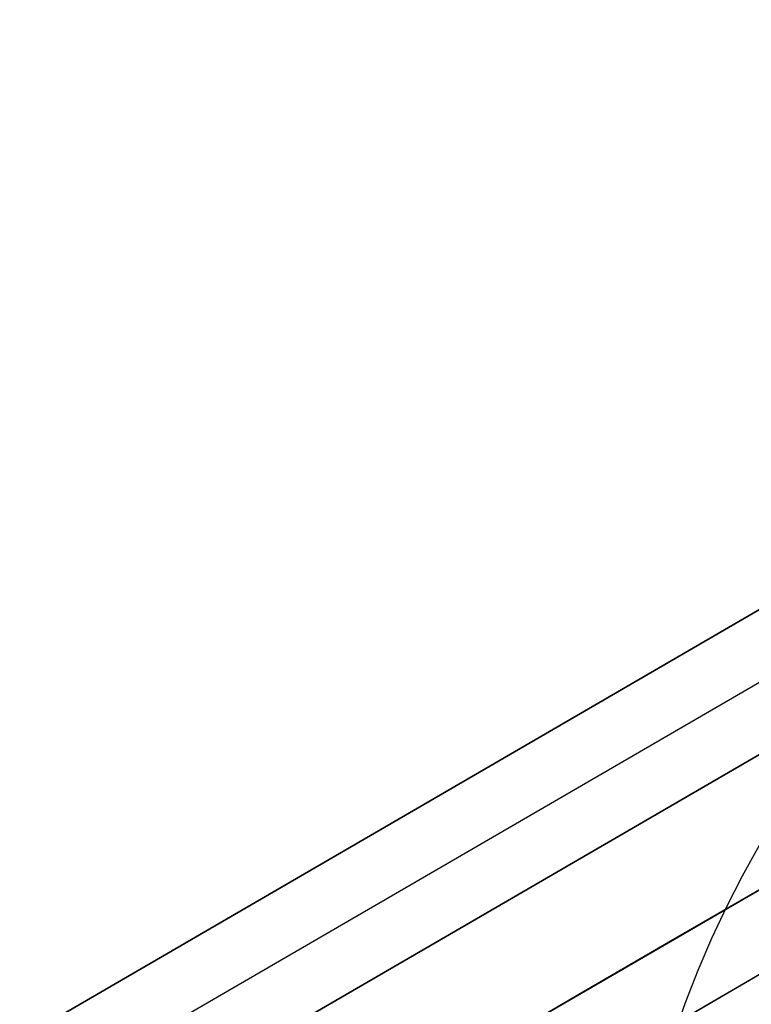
# Model space of a CAD drawing. Header units: millimetres. Extents: x -232 to 233, y -198 to 267.
# Tile 17 of 80: x -193 to -187, y -101 to -93. Entities that reach past the tile are written whole.
import ezdxf

# ---------------------------------------------------------------- set-up
doc = ezdxf.new("R2010")
doc.units = ezdxf.units.MM
doc.layers.add('Volume$Volume', color=7, linetype='Continuous', true_color=0x000000)

msp = doc.modelspace()

# ---------------------------------------------------------------- linework, layer by layer
at = {"layer": 'Volume$Volume'}
for p, q in [((-199.0835, -105.0866, 37.4235), (-174.8954, -91.0358, 71.6868)), ((-199.0835, -105.0866, 37.4235), (-174.8954, -91.0358, 71.6868)), ((-174.8954, -91.0358, 80.5502), (-194.1625, -102.228, 80.5502)), ((-174.8954, -91.0358, 80.5502), (-194.1625, -102.228, 80.5502)), ((-198.8324, -105.519, 37.4235), (-174.6442, -91.4681, 71.6868)), ((-198.8324, -105.519, 37.4235), (-174.6442, -91.4681, 71.6868)), ((-198.5812, -105.9513, 37.4235), (-174.3931, -91.9005, 71.6868)), ((-198.5812, -105.9513, 37.4235), (-174.3931, -91.9005, 71.6868)), ((-174.3931, -91.9005, 79.5502), (-193.6602, -103.0927, 79.5502)), ((-174.3931, -91.9005, 79.5502), (-193.6602, -103.0927, 79.5502)), ((-225.5277, -122.6836, 40.5502), (-178.6569, -95.4564, 40.5502)), ((-225.5277, -122.6836, 40.5502), (-178.6569, -95.4564, 40.5502)), ((-184.7212, -96.7436, 57.7681), (-200.6671, -106.0065, 57.7681)), ((-184.7212, -96.7436, 57.7681), (-200.6671, -106.0065, 57.7681)), ((-184.2189, -97.6083, 57.7681), (-200.1648, -106.8712, 57.7681)), ((-184.2189, -97.6083, 57.7681), (-200.1648, -106.8712, 57.7681)), ((-187.0499, -99.98, 80.5502), (-187.1852, -100.2224, 80.5502)), ((-187.0499, -99.98, 566.0502), (-187.1852, -100.2224, 566.0502)), ((-187.0499, -99.98, 324.3002), (-187.1852, -100.2224, 324.3002)), ((-186.5194, -100.0238, 60.8035), (-187.1366, -100.3823, 61.4164)), ((-186.5194, -100.0238, 60.8035), (-187.1366, -100.3823, 61.4164)), ((-187.3731, -100.5197, 19.4603), (-186.7491, -100.1572, 20.0638)), ((-187.3731, -100.5197, 19.4603), (-186.7491, -100.1572, 20.0638)), ((-187.1852, -100.2224, 80.5502), (-187.3121, -100.4695, 80.5502)), ((-187.1852, -100.2224, 566.0502), (-187.3121, -100.4695, 566.0502)), ((-187.1852, -100.2224, 324.3002), (-187.3121, -100.4695, 324.3002)), ((-187.1366, -100.3823, 61.4164), (-187.7718, -100.7513, 62.0041)), ((-187.1366, -100.3823, 61.4164), (-187.7718, -100.7513, 62.0041)), ((-187.3121, -100.4695, 80.5502), (-187.4303, -100.7208, 80.5502)), ((-187.3121, -100.4695, 566.0502), (-187.4303, -100.7208, 566.0502)), ((-187.3121, -100.4695, 324.3002), (-187.4303, -100.7208, 324.3002)), ((-188.0149, -100.8925, 18.8822), (-187.3731, -100.5197, 19.4603)), ((-188.0149, -100.8925, 18.8822), (-187.3731, -100.5197, 19.4603)), ((-191.385, -100.6146, 80.5502), (-191.385, -100.6146, 48.3287)), ((-191.385, -100.6146, 80.5502), (-191.385, -100.6146, 48.3287)), ((-187.4303, -100.7208, 80.5502), (-187.5397, -100.976, 80.5502)), ((-187.4303, -100.7208, 566.0502), (-187.5397, -100.976, 566.0502)), ((-187.4303, -100.7208, 324.3002), (-187.5397, -100.976, 324.3002)), ((-187.7718, -100.7513, 62.0041), (-188.4243, -101.1303, 62.566)), ((-187.7718, -100.7513, 62.0041), (-188.4243, -101.1303, 62.566)), ((-186.7304, -100.8237, 63.1236), (-187.4169, -101.2225, 63.7148)), ((-186.7304, -100.8237, 63.1236), (-187.4169, -101.2225, 63.7148)), ((-188.6737, -101.2752, 18.3302), (-188.0149, -100.8925, 18.8822)), ((-188.6737, -101.2752, 18.3302), (-188.0149, -100.8925, 18.8822)), ((-187.6792, -101.3749, 17.1708), (-186.9861, -100.9723, 17.7516)), ((-187.6792, -101.3749, 17.1708), (-186.9861, -100.9723, 17.7516)), ((-187.5397, -100.976, 80.5502), (-187.6402, -101.2349, 80.5502)), ((-187.5397, -100.976, 566.0502), (-187.6402, -101.2349, 566.0502)), ((-187.5397, -100.976, 324.3002), (-187.6402, -101.2349, 324.3002)), ((-188.4243, -101.1303, 62.566), (-189.0933, -101.5189, 63.1013)), ((-188.4243, -101.1303, 62.566), (-189.0933, -101.5189, 63.1013)), ((-187.4169, -101.2225, 63.7148), (-188.1207, -101.6314, 64.278)), ((-187.4169, -101.2225, 63.7148), (-188.1207, -101.6314, 64.278)), ((-187.6402, -101.2349, 80.5502), (-187.7317, -101.4971, 80.5502)), ((-187.6402, -101.2349, 566.0502), (-187.7317, -101.4971, 566.0502)), ((-187.6402, -101.2349, 324.3002), (-187.7317, -101.4971, 324.3002))]:
    msp.add_line(p, q, dxfattribs=at)

doc.saveas('drawing.dxf')
